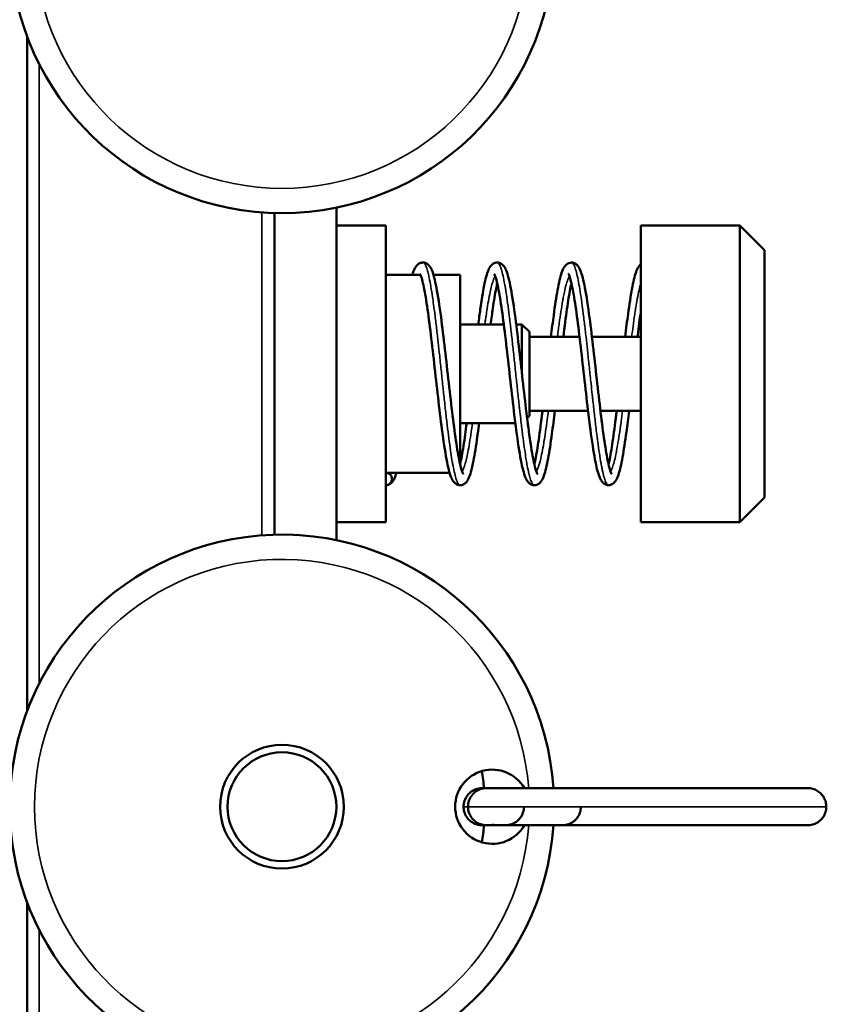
# Model space of a CAD drawing. Header units: millimetres. Extents: x 75 to 4764, y 75 to 3163.
# Tile 59 of 198: x 2380 to 2413, y 998 to 1037. Entities that reach past the tile are written whole.
import ezdxf

# ---------------------------------------------------------------- set-up
doc = ezdxf.new("R2010")
doc.units = ezdxf.units.MM
doc.header["$LTSCALE"] = 15
doc.layers.add('Visible (ISO)', color=7, linetype='Continuous', lineweight=50)
doc.layers.add('Visible Narrow (ISO)', color=7, linetype='Continuous', lineweight=35)

msp = doc.modelspace()

# ---------------------------------------------------------------- linework, layer by layer
at = {"layer": 'Visible (ISO)'}
for p, q in [((2380.775, 1009.495), (2380.775, 1036.772)), ((2390.775, 1029.638), (2390.775, 1016.629)), ((2393.275, 1016.411), (2393.275, 1029.856)), ((2395.275, 1029.133), (2393.275, 1029.133)), ((2395.275, 1029.133), (2395.275, 1017.133)), ((2405.575, 1029.133), (2405.575, 1017.133)), ((2409.575, 1029.133), (2405.575, 1029.133)), ((2409.575, 1029.133), (2409.575, 1017.133)), ((2410.575, 1028.133), (2409.575, 1029.133)), ((2410.575, 1028.133), (2410.575, 1018.133)), ((2396.675, 1027.133), (2395.275, 1027.133)), ((2398.275, 1027.133), (2397.2, 1027.133)), ((2398.275, 1027.133), (2398.275, 1019.474)), ((2400.041, 1025.133), (2398.275, 1025.133)), ((2400.775, 1025.133), (2400.542, 1025.133)), ((2400.775, 1025.133), (2400.775, 1023.134)), ((2401.075, 1024.833), (2400.775, 1025.133)), ((2401.075, 1024.833), (2401.075, 1021.433)), ((2403.103, 1024.633), (2401.075, 1024.633)), ((2405.575, 1024.633), (2403.603, 1024.633)), ((2403.447, 1021.633), (2401.075, 1021.633)), ((2405.575, 1021.633), (2403.948, 1021.633)), ((2400.509, 1021.133), (2398.275, 1021.133)), ((2401.075, 1021.433), (2400.983, 1021.342)), ((2397.85, 1019.133), (2395.275, 1019.133)), ((2410.575, 1018.133), (2409.575, 1017.133)), ((2395.275, 1017.133), (2393.275, 1017.133)), ((2409.575, 1017.133), (2405.575, 1017.133)), ((2399.823, 1006.383), (2399.845, 1006.383)), ((2399.823, 1006.383), (2399.841, 1006.383)), ((2399.845, 1004.883), (2399.823, 1004.883)), ((2380.775, 995.483), (2380.775, 1001.772))]:
    msp.add_line(p, q, dxfattribs=at)
for radius in [2.5, 2.2]:
    msp.add_circle((2391.075, 1005.633), radius, dxfattribs=at)
for centre, radius, start, end in [((2391.075, 1040.633), 11, 93.9096, 86.0904), ((2391.075, 1005.633), 11, 3.9096, 356.0904), ((2399.575, 1005.633), 1.5, 30.0007, 329.9993), ((2390.775, 1005.633), 8.5, 5.0623, 9.7482), ((2390.775, 1005.633), 8.5, 350.2518, 354.9377)]:
    msp.add_arc(centre, radius, start, end, dxfattribs=at)
msp.add_ellipse((2399.875, 1005.633), major_axis=(0, 0.75), ratio=0.962938, start_param=6.125238, end_param=6.292156, dxfattribs=at)
for points, knots in [([(2396.349, 1027.133), (2396.395, 1027.307), (2396.437, 1027.434), (2396.582, 1027.567), (2396.611, 1027.588), (2396.686, 1027.622), (2396.732, 1027.633), (2396.775, 1027.633)], [1.1718264, 1.1718264, 1.1718264, 1.1718264, 1.2986389, 1.2986389, 1.3231307, 1.3231307, 1.3484648, 1.3484648, 1.3484648, 1.3484648]), ([(2396.775, 1027.633), (2396.833, 1027.633), (2396.894, 1027.613), (2396.978, 1027.561), (2397.007, 1027.534), (2397.073, 1027.453), (2397.102, 1027.397), (2397.202, 1027.167), (2397.259, 1026.934), (2397.38, 1026.301), (2397.442, 1025.887), (2397.556, 1025.029), (2397.609, 1024.588), (2397.713, 1023.689), (2397.765, 1023.22), (2397.868, 1022.31), (2397.92, 1021.858), (2398.022, 1021.028), (2398.073, 1020.64), (2398.174, 1019.979), (2398.224, 1019.696), (2398.296, 1019.384), (2398.318, 1019.298), (2398.359, 1019.17), (2398.378, 1019.124), (2398.396, 1019.089), (2398.401, 1019.083), (2398.401, 1019.083)], [0, 0, 0, 0, 0.033556, 0.033556, 0.064402, 0.064402, 0.121222, 0.121222, 0.277536, 0.277536, 0.442323, 0.442323, 0.582898, 0.582898, 0.721141, 0.721141, 0.858754, 0.858754, 0.995319, 0.995319, 1.130018, 1.130018, 1.194254, 1.194254, 1.253703, 1.253703, 1.282333, 1.282333, 1.282333, 1.282333]), ([(2399.009, 1025.133), (2399.036, 1025.348), (2399.063, 1025.553), (2399.142, 1026.111), (2399.194, 1026.436), (2399.301, 1026.97), (2399.354, 1027.177), (2399.448, 1027.397), (2399.477, 1027.455), (2399.549, 1027.539), (2399.578, 1027.567), (2399.663, 1027.615), (2399.72, 1027.633), (2399.775, 1027.633)], [0.8718654, 0.8718654, 0.8718654, 0.8718654, 0.944288, 0.944288, 1.083252, 1.083252, 1.2258639, 1.2258639, 1.2854366, 1.2854366, 1.3160984, 1.3160984, 1.3480648, 1.3480648, 1.3480648, 1.3480648]), ([(2399.775, 1027.633), (2399.834, 1027.633), (2399.895, 1027.613), (2399.98, 1027.56), (2400.009, 1027.531), (2400.077, 1027.447), (2400.107, 1027.389), (2400.207, 1027.149), (2400.265, 1026.908), (2400.386, 1026.262), (2400.448, 1025.846), (2400.562, 1024.985), (2400.615, 1024.542), (2400.719, 1023.641), (2400.771, 1023.172), (2400.873, 1022.265), (2400.925, 1021.816), (2401.026, 1020.993), (2401.078, 1020.608), (2401.178, 1019.953), (2401.229, 1019.673), (2401.3, 1019.366), (2401.323, 1019.283), (2401.363, 1019.161), (2401.381, 1019.118), (2401.397, 1019.088), (2401.401, 1019.083), (2401.401, 1019.083)], [0, 0, 0, 0, 0.034281, 0.034281, 0.06615, 0.06615, 0.125516, 0.125516, 0.28371, 0.28371, 0.447553, 0.447553, 0.588095, 0.588095, 0.726269, 0.726269, 0.863265, 0.863265, 0.999481, 0.999481, 1.134583, 1.134583, 1.198887, 1.198887, 1.256945, 1.256945, 1.28319, 1.28319, 1.28319, 1.28319]), ([(2401.947, 1024.633), (2401.984, 1024.941), (2402.021, 1025.236), (2402.109, 1025.891), (2402.161, 1026.237), (2402.267, 1026.815), (2402.32, 1027.049), (2402.411, 1027.317), (2402.443, 1027.395), (2402.516, 1027.503), (2402.545, 1027.538), (2402.636, 1027.604), (2402.706, 1027.633), (2402.775, 1027.633)], [0.8171939, 0.8171939, 0.8171939, 0.8171939, 0.9155138, 0.9155138, 1.0537761, 1.0537761, 1.1949899, 1.1949899, 1.2699518, 1.2699518, 1.3083606, 1.3083606, 1.3485725, 1.3485725, 1.3485725, 1.3485725]), ([(2402.775, 1027.633), (2402.834, 1027.633), (2402.895, 1027.613), (2402.981, 1027.56), (2403.009, 1027.531), (2403.078, 1027.447), (2403.106, 1027.389), (2403.205, 1027.153), (2403.262, 1026.917), (2403.383, 1026.279), (2403.445, 1025.867), (2403.559, 1025.01), (2403.612, 1024.568), (2403.716, 1023.666), (2403.768, 1023.196), (2403.871, 1022.285), (2403.923, 1021.834), (2404.024, 1021.008), (2404.076, 1020.622), (2404.176, 1019.966), (2404.226, 1019.684), (2404.298, 1019.376), (2404.32, 1019.291), (2404.361, 1019.166), (2404.38, 1019.121), (2404.397, 1019.088), (2404.401, 1019.083), (2404.401, 1019.083)], [0, 0, 0, 0, 0.034177, 0.034177, 0.065873, 0.065873, 0.124395, 0.124395, 0.280862, 0.280862, 0.44441, 0.44441, 0.585017, 0.585017, 0.723682, 0.723682, 0.861141, 0.861141, 0.997296, 0.997296, 1.13187, 1.13187, 1.196114, 1.196114, 1.255266, 1.255266, 1.281956, 1.281956, 1.281956, 1.281956]), ([(2404.947, 1024.633), (2404.986, 1024.959), (2405.025, 1025.272), (2405.116, 1025.938), (2405.168, 1026.281), (2405.274, 1026.849), (2405.327, 1027.077), (2405.418, 1027.333), (2405.449, 1027.406), (2405.518, 1027.504), (2405.541, 1027.533), (2405.575, 1027.56)], [0.8172804, 0.8172804, 0.8172804, 0.8172804, 0.921573, 0.921573, 1.0601888, 1.0601888, 1.2011868, 1.2011868, 1.2729871, 1.2729871, 1.3043905, 1.3043905, 1.3043905, 1.3043905]), ([(2398.275, 1018.634), (2398.216, 1018.634), (2398.155, 1018.655), (2398.07, 1018.707), (2398.041, 1018.736), (2397.972, 1018.821), (2397.943, 1018.879), (2397.843, 1019.121), (2397.785, 1019.363), (2397.663, 1020.012), (2397.601, 1020.428), (2397.488, 1021.289), (2397.435, 1021.733), (2397.331, 1022.635), (2397.279, 1023.105), (2397.176, 1024.011), (2397.124, 1024.46), (2397.023, 1025.282), (2396.972, 1025.667), (2396.871, 1026.32), (2396.821, 1026.599), (2396.749, 1026.904), (2396.727, 1026.987), (2396.687, 1027.108), (2396.669, 1027.15), (2396.653, 1027.179), (2396.649, 1027.184), (2396.649, 1027.184)], [0, 0, 0, 0, 0.034359, 0.034359, 0.066287, 0.066287, 0.12581, 0.12581, 0.284718, 0.284718, 0.448287, 0.448287, 0.588883, 0.588883, 0.727178, 0.727178, 0.864186, 0.864186, 1.000296, 1.000296, 1.135188, 1.135188, 1.199534, 1.199534, 1.257573, 1.257573, 1.283097, 1.283097, 1.283097, 1.283097]), ([(2401.275, 1018.633), (2401.217, 1018.633), (2401.157, 1018.654), (2401.072, 1018.705), (2401.044, 1018.734), (2400.976, 1018.815), (2400.947, 1018.871), (2400.848, 1019.103), (2400.79, 1019.339), (2400.669, 1019.975), (2400.606, 1020.389), (2400.493, 1021.247), (2400.44, 1021.689), (2400.336, 1022.588), (2400.284, 1023.056), (2400.181, 1023.965), (2400.13, 1024.416), (2400.028, 1025.246), (2399.976, 1025.634), (2399.876, 1026.294), (2399.825, 1026.576), (2399.754, 1026.887), (2399.731, 1026.972), (2399.69, 1027.099), (2399.671, 1027.144), (2399.654, 1027.178), (2399.65, 1027.184), (2399.65, 1027.184)], [0, 0, 0, 0, 0.033507, 0.033507, 0.064696, 0.064696, 0.121981, 0.121981, 0.278966, 0.278966, 0.443522, 0.443522, 0.584051, 0.584051, 0.722188, 0.722188, 0.859597, 0.859597, 0.996326, 0.996326, 1.131124, 1.131124, 1.195333, 1.195333, 1.254542, 1.254542, 1.282617, 1.282617, 1.282617, 1.282617]), ([(2404.275, 1018.634), (2404.216, 1018.634), (2404.155, 1018.655), (2404.069, 1018.707), (2404.041, 1018.736), (2403.972, 1018.821), (2403.943, 1018.879), (2403.843, 1019.119), (2403.785, 1019.36), (2403.664, 1020.005), (2403.602, 1020.418), (2403.489, 1021.277), (2403.436, 1021.72), (2403.332, 1022.623), (2403.28, 1023.094), (2403.177, 1024.003), (2403.125, 1024.453), (2403.024, 1025.277), (2402.972, 1025.661), (2402.872, 1026.314), (2402.822, 1026.594), (2402.75, 1026.899), (2402.728, 1026.983), (2402.687, 1027.106), (2402.669, 1027.149), (2402.653, 1027.179), (2402.649, 1027.184), (2402.649, 1027.184)], [0, 0, 0, 0, 0.034295, 0.034295, 0.066118, 0.066118, 0.125189, 0.125189, 0.283596, 0.283596, 0.446667, 0.446667, 0.587254, 0.587254, 0.725959, 0.725959, 0.863256, 0.863256, 0.999341, 0.999341, 1.133914, 1.133914, 1.198134, 1.198134, 1.256915, 1.256915, 1.282328, 1.282328, 1.282328, 1.282328]), ([(2399.775, 1026.793), (2399.761, 1026.731), (2399.746, 1026.663), (2399.687, 1026.365), (2399.641, 1026.087), (2399.568, 1025.576), (2399.539, 1025.36), (2399.51, 1025.133)], [0.2150287, 0.2150287, 0.2150287, 0.2150287, 0.255078, 0.255078, 0.3767957, 0.3767957, 0.4543631, 0.4543631, 0.4543631, 0.4543631]), ([(2402.775, 1026.793), (2402.76, 1026.729), (2402.745, 1026.658), (2402.685, 1026.354), (2402.639, 1026.07), (2402.545, 1025.418), (2402.496, 1025.035), (2402.448, 1024.633)], [0.2153418, 0.2153418, 0.2153418, 0.2153418, 0.2568218, 0.2568218, 0.3799671, 0.3799671, 0.5100178, 0.5100178, 0.5100178, 0.5100178]), ([(2405.575, 1025.626), (2405.535, 1025.34), (2405.495, 1025.024), (2405.453, 1024.675), (2405.45, 1024.654), (2405.448, 1024.633)], [0.3958882, 0.3958882, 0.3958882, 0.3958882, 0.503135, 0.503135, 0.5097884, 0.5097884, 0.5097884, 0.5097884]), ([(2402.103, 1021.633), (2402.064, 1021.309), (2402.025, 1020.997), (2401.935, 1020.331), (2401.882, 1019.989), (2401.777, 1019.421), (2401.724, 1019.192), (2401.633, 1018.935), (2401.602, 1018.861), (2401.529, 1018.758), (2401.501, 1018.724), (2401.411, 1018.661), (2401.342, 1018.633), (2401.275, 1018.633)], [0.8173447, 0.8173447, 0.8173447, 0.8173447, 0.9213932, 0.9213932, 1.0598518, 1.0598518, 1.2008134, 1.2008134, 1.2729037, 1.2729037, 1.3098422, 1.3098422, 1.3485336, 1.3485336, 1.3485336, 1.3485336]), ([(2401.275, 1019.474), (2401.289, 1019.533), (2401.303, 1019.597), (2401.361, 1019.887), (2401.406, 1020.162), (2401.5, 1020.808), (2401.549, 1021.193), (2401.6, 1021.61), (2401.601, 1021.622), (2401.603, 1021.633)], [0.2152162, 0.2152162, 0.2152162, 0.2152162, 0.2530128, 0.2530128, 0.374305, 0.374305, 0.5061497, 0.5061497, 0.509906, 0.509906, 0.509906, 0.509906]), ([(2405.103, 1021.633), (2405.067, 1021.336), (2405.032, 1021.05), (2404.945, 1020.401), (2404.892, 1020.052), (2404.787, 1019.468), (2404.734, 1019.231), (2404.643, 1018.958), (2404.611, 1018.878), (2404.537, 1018.768), (2404.508, 1018.732), (2404.441, 1018.681), (2404.413, 1018.665), (2404.348, 1018.641), (2404.311, 1018.634), (2404.275, 1018.634)], [0.817065, 0.817065, 0.817065, 0.817065, 0.9121865, 0.9121865, 1.0505291, 1.0505291, 1.191894, 1.191894, 1.2682704, 1.2682704, 1.3073989, 1.3073989, 1.3276949, 1.3276949, 1.3485118, 1.3485118, 1.3485118, 1.3485118]), ([(2404.275, 1019.474), (2404.29, 1019.539), (2404.305, 1019.61), (2404.366, 1019.915), (2404.412, 1020.198), (2404.506, 1020.851), (2404.554, 1021.232), (2404.603, 1021.633)], [0.215283, 0.215283, 0.215283, 0.215283, 0.2570146, 0.2570146, 0.3801809, 0.3801809, 0.5099497, 0.5099497, 0.5099497, 0.5099497]), ([(2399.042, 1021.133), (2399.024, 1020.996), (2399.007, 1020.863), (2398.938, 1020.352), (2398.885, 1020.007), (2398.78, 1019.433), (2398.726, 1019.202), (2398.636, 1018.941), (2398.604, 1018.866), (2398.531, 1018.76), (2398.502, 1018.726), (2398.412, 1018.661), (2398.342, 1018.634), (2398.275, 1018.634)], [0.871721, 0.871721, 0.871721, 0.871721, 0.9181209, 0.9181209, 1.056961, 1.056961, 1.1983838, 1.1983838, 1.2714093, 1.2714093, 1.3088355, 1.3088355, 1.3480185, 1.3480185, 1.3480185, 1.3480185]), ([(2398.275, 1019.474), (2398.297, 1019.57), (2398.32, 1019.68), (2398.388, 1020.05), (2398.435, 1020.352), (2398.501, 1020.828), (2398.521, 1020.978), (2398.541, 1021.133)], [0.2151382, 0.2151382, 0.2151382, 0.2151382, 0.2768531, 0.2768531, 0.4013832, 0.4013832, 0.4545101, 0.4545101, 0.4545101, 0.4545101]), ([(2395.284, 1019.133), (2395.299, 1019.133), (2395.314, 1019.131), (2395.346, 1019.124), (2395.363, 1019.118), (2395.405, 1019.099), (2395.431, 1019.082), (2395.478, 1019.034), (2395.496, 1019.005), (2395.519, 1018.945), (2395.525, 1018.914), (2395.525, 1018.853), (2395.519, 1018.822), (2395.496, 1018.762), (2395.478, 1018.733), (2395.431, 1018.685), (2395.404, 1018.668), (2395.363, 1018.649), (2395.346, 1018.643), (2395.311, 1018.636), (2395.293, 1018.634), (2395.275, 1018.634)], [-0.0694405, -0.0694405, -0.0694405, -0.0694405, -0.06489028, -0.06489028, -0.05945894, -0.05945894, -0.05102428, -0.05102428, -0.04271692, -0.04271692, -0.03506317, -0.03506317, -0.02741083, -0.02741083, -0.01910624, -0.01910624, -0.01071904, -0.01071904, -0.0053554, -0.0053554, -0.000001, -0.000001, -0.000001, -0.000001]), ([(2395.7, 1019.133), (2395.69, 1019.099), (2395.679, 1019.066), (2395.637, 1018.945), (2395.606, 1018.869), (2395.533, 1018.762), (2395.504, 1018.728), (2395.414, 1018.663), (2395.345, 1018.634), (2395.276, 1018.634)], [1.1719408, 1.1719408, 1.1719408, 1.1719408, 1.1970121, 1.1970121, 1.2709368, 1.2709368, 1.3088068, 1.3088068, 1.3484376, 1.3484376, 1.3484376, 1.3484376]), ([(2398.414, 1005.633), (2398.414, 1005.714), (2398.428, 1005.796), (2398.479, 1005.95), (2398.519, 1006.023), (2398.617, 1006.153), (2398.678, 1006.21), (2398.813, 1006.301), (2398.888, 1006.336), (2399.006, 1006.368), (2399.045, 1006.375), (2399.096, 1006.38), (2399.106, 1006.381), (2399.123, 1006.382), (2399.131, 1006.383), (2399.141, 1006.383), (2399.144, 1006.383), (2399.148, 1006.383), (2399.15, 1006.383), (2399.152, 1006.383), (2399.153, 1006.383), (2399.154, 1006.383), (2399.155, 1006.383), (2399.157, 1006.383), (2399.158, 1006.383), (2399.16, 1006.383), (2399.161, 1006.383), (2399.162, 1006.383), (2399.162, 1006.383), (2399.164, 1006.383), (2399.164, 1006.383), (2399.168, 1006.383), (2399.172, 1006.383), (2399.188, 1006.383), (2399.203, 1006.383), (2399.249, 1006.383), (2399.281, 1006.383), (2399.351, 1006.383), (2399.383, 1006.383), (2399.478, 1006.383), (2399.549, 1006.383), (2399.676, 1006.383), (2399.73, 1006.383), (2399.786, 1006.383)], [0, 0, 0, 0, 0.0242438, 0.0242438, 0.0486227, 0.0486227, 0.0729998, 0.0729998, 0.0973819, 0.0973819, 0.1094568, 0.1094568, 0.1124872, 0.1124872, 0.1147608, 0.1147608, 0.1156145, 0.1156145, 0.1160783, 0.1160783, 0.1163788, 0.1163788, 0.1166798, 0.1166798, 0.1172885, 0.1172885, 0.1184959, 0.1184959, 0.1203005, 0.1203005, 0.1257104, 0.1257104, 0.141947, 0.141947, 0.166353, 0.166353, 0.1916427, 0.1916427, 0.2078135, 0.2078135, 0.2338711, 0.2338711, 0.2511812, 0.2511812, 0.2511812, 0.2511812]), ([(2398.592, 1005.633), (2398.592, 1005.714), (2398.606, 1005.796), (2398.657, 1005.95), (2398.697, 1006.024), (2398.795, 1006.153), (2398.856, 1006.21), (2398.991, 1006.301), (2399.066, 1006.336), (2399.184, 1006.368), (2399.223, 1006.375), (2399.284, 1006.381), (2399.304, 1006.383), (2399.327, 1006.383), (2399.331, 1006.383), (2399.335, 1006.383), (2399.336, 1006.383), (2399.338, 1006.383), (2399.338, 1006.383), (2399.339, 1006.383), (2399.339, 1006.383), (2399.341, 1006.383), (2399.341, 1006.383), (2399.342, 1006.383), (2399.342, 1006.383), (2399.342, 1006.383), (2399.342, 1006.383), (2399.342, 1006.383), (2399.342, 1006.383), (2399.343, 1006.383), (2399.344, 1006.383), (2399.348, 1006.383), (2399.353, 1006.383), (2399.388, 1006.383), (2399.441, 1006.383), (2399.77, 1006.383), (2400.258, 1006.383), (2401.78, 1006.383), (2402.376, 1006.383), (2403.636, 1006.383), (2404.184, 1006.383), (2405.037, 1006.383), (2405.279, 1006.383), (2405.531, 1006.383)], [0, 0, 0, 0, 0.024248, 0.024248, 0.048631, 0.048631, 0.073009, 0.073009, 0.097389, 0.097389, 0.109461, 0.109461, 0.115561, 0.115561, 0.116508, 0.116508, 0.116906, 0.116906, 0.117057, 0.117057, 0.117362, 0.117362, 0.11858, 0.11858, 0.119799, 0.119799, 0.123454, 0.123454, 0.13442, 0.13442, 0.167318, 0.167318, 0.266015, 0.266015, 0.562205, 0.562205, 1.456493, 1.456493, 1.855942, 1.855942, 2.093291, 2.093291, 2.181126, 2.181126, 2.181126, 2.181126]), ([(2399.166, 1006.383), (2399.166, 1006.383), (2399.166, 1006.383), (2399.167, 1006.383), (2399.17, 1006.383), (2399.187, 1006.383), (2399.209, 1006.383), (2399.316, 1006.383), (2399.435, 1006.383), (2399.628, 1006.383), (2399.705, 1006.383), (2399.777, 1006.383), (2399.781, 1006.383), (2399.785, 1006.383)], [0.1224896, 0.1224896, 0.1224896, 0.1224896, 0.1257496, 0.1257496, 0.1418181, 0.1418181, 0.1900611, 0.1900611, 0.3347686, 0.3347686, 0.4467844, 0.4467844, 0.4537315, 0.4537315, 0.4537315, 0.4537315]), ([(2399.343, 1006.383), (2399.343, 1006.383), (2399.343, 1006.383), (2399.343, 1006.383), (2399.344, 1006.383), (2399.348, 1006.383), (2399.353, 1006.383), (2399.387, 1006.383), (2399.438, 1006.383), (2399.636, 1006.383), (2399.847, 1006.383), (2400.021, 1006.383), (2400.051, 1006.383), (2400.082, 1006.383), (2400.091, 1006.383), (2400.101, 1006.383), (2400.104, 1006.383), (2400.105, 1006.383), (2400.106, 1006.383), (2400.106, 1006.383)], [0.127005, 0.127005, 0.127005, 0.127005, 0.134365, 0.134365, 0.167164, 0.167164, 0.265564, 0.265564, 0.560854, 0.560854, 1.003775, 1.003775, 1.115823, 1.115823, 1.173385, 1.173385, 1.216556, 1.216556, 1.226749, 1.226749, 1.226749, 1.226749]), ([(2399.785, 1006.383), (2399.787, 1006.383), (2399.789, 1006.383), (2399.798, 1006.384), (2399.804, 1006.383), (2399.816, 1006.383), (2399.82, 1006.383), (2399.824, 1006.383)], [0.12092778, 0.12092778, 0.12092778, 0.12092778, 0.12386086, 0.12386086, 0.13633384, 0.13633384, 0.14125772, 0.14125772, 0.14125772, 0.14125772]), ([(2402.05, 1006.383), (2402.196, 1006.383), (2402.297, 1006.383), (2402.375, 1006.383), (2402.39, 1006.383), (2402.402, 1006.383), (2402.404, 1006.383), (2402.406, 1006.383), (2402.406, 1006.383), (2402.406, 1006.383), (2402.406, 1006.383), (2402.406, 1006.383)], [0, 0, 0, 0, 0.1040816, 0.1040816, 0.1396176, 0.1396176, 0.1529319, 0.1529319, 0.1579241, 0.1579241, 0.1579288, 0.1579288, 0.1579288, 0.1579288]), ([(2405.531, 1006.383), (2406.15, 1006.383), (2406.804, 1006.383), (2407.893, 1006.383), (2408.292, 1006.383), (2409.172, 1006.383), (2409.669, 1006.383), (2410.445, 1006.383), (2410.713, 1006.383), (2411.104, 1006.383), (2411.236, 1006.383), (2411.541, 1006.383), (2411.712, 1006.383), (2411.967, 1006.383), (2412.065, 1006.383), (2412.213, 1006.383), (2412.265, 1006.383), (2412.311, 1006.383), (2412.321, 1006.383), (2412.325, 1006.383), (2412.325, 1006.383), (2412.326, 1006.383), (2412.325, 1006.383), (2412.327, 1006.383), (2412.327, 1006.383), (2412.327, 1006.383), (2412.328, 1006.383), (2412.329, 1006.383), (2412.329, 1006.383), (2412.331, 1006.383), (2412.334, 1006.383), (2412.401, 1006.383), (2412.467, 1006.373), (2412.593, 1006.337), (2412.655, 1006.311), (2412.767, 1006.243), (2412.819, 1006.202), (2412.911, 1006.107), (2412.95, 1006.054), (2413.011, 1005.943), (2413.035, 1005.886), (2413.067, 1005.764), (2413.076, 1005.699), (2413.076, 1005.633)], [0, 0, 0, 0, 0.2661859, 0.2661859, 0.4093313, 0.4093313, 0.5667603, 0.5667603, 0.6453127, 0.6453127, 0.6854469, 0.6854469, 0.7438145, 0.7438145, 0.7921255, 0.7921255, 0.8405093, 0.8405093, 0.867293, 0.867293, 0.8710143, 0.8710143, 0.8734526, 0.8734526, 0.8737595, 0.8737595, 0.8739145, 0.8739145, 0.8740693, 0.8740693, 0.8746918, 0.8746918, 0.8943733, 0.8943733, 0.9140389, 0.9140389, 0.9337045, 0.9337045, 0.9533703, 0.9533703, 0.9716535, 0.9716535, 0.9911665, 0.9911665, 0.9911665, 0.9911665]), ([(2399.786, 1004.883), (2399.71, 1004.883), (2399.637, 1004.883), (2399.518, 1004.883), (2399.47, 1004.883), (2399.371, 1004.883), (2399.325, 1004.883), (2399.251, 1004.884), (2399.224, 1004.883), (2399.179, 1004.883), (2399.17, 1004.883), (2399.163, 1004.883), (2399.162, 1004.883), (2399.161, 1004.883), (2399.161, 1004.883), (2399.158, 1004.884), (2399.157, 1004.884), (2399.155, 1004.884), (2399.154, 1004.884), (2399.152, 1004.884), (2399.15, 1004.884), (2399.14, 1004.884), (2399.131, 1004.884), (2399.107, 1004.886), (2399.09, 1004.887), (2399.025, 1004.895), (2398.976, 1004.906), (2398.851, 1004.947), (2398.776, 1004.987), (2398.646, 1005.085), (2398.589, 1005.146), (2398.498, 1005.28), (2398.463, 1005.356), (2398.423, 1005.499), (2398.414, 1005.567), (2398.414, 1005.633)], [0.2629778, 0.2629778, 0.2629778, 0.2629778, 0.2865654, 0.2865654, 0.3052171, 0.3052171, 0.3298194, 0.3298194, 0.3560917, 0.3560917, 0.3928776, 0.3928776, 0.3951161, 0.3951161, 0.3968003, 0.3968003, 0.3974243, 0.3974243, 0.3977348, 0.3977348, 0.3983625, 0.3983625, 0.4008723, 0.4008723, 0.4058128, 0.4058128, 0.420692, 0.420692, 0.4452892, 0.4452892, 0.4696673, 0.4696673, 0.4940487, 0.4940487, 0.5141266, 0.5141266, 0.5141266, 0.5141266]), ([(2412.325, 1004.883), (2412.325, 1004.883), (2412.325, 1004.883), (2412.324, 1004.883), (2412.323, 1004.883), (2412.318, 1004.883), (2412.31, 1004.883), (2412.264, 1004.883), (2412.194, 1004.883), (2411.994, 1004.883), (2411.862, 1004.883), (2411.559, 1004.883), (2411.386, 1004.883), (2411.006, 1004.883), (2410.795, 1004.883), (2410.231, 1004.883), (2409.871, 1004.883), (2408.883, 1004.883), (2408.244, 1004.883), (2407.276, 1004.883), (2406.93, 1004.883), (2406.433, 1004.883), (2406.272, 1004.883), (2406.04, 1004.883), (2405.965, 1004.883), (2405.857, 1004.883), (2405.822, 1004.883), (2405.77, 1004.883), (2405.754, 1004.883), (2405.688, 1004.883), (2405.639, 1004.883), (2405.445, 1004.883), (2405.302, 1004.883), (2404.742, 1004.883), (2404.352, 1004.883), (2403.405, 1004.883), (2402.901, 1004.883), (2401.894, 1004.883), (2401.44, 1004.883), (2400.474, 1004.883), (2400.087, 1004.883), (2399.656, 1004.883), (2399.539, 1004.883), (2399.403, 1004.883), (2399.367, 1004.883), (2399.345, 1004.883), (2399.358, 1004.883), (2399.341, 1004.883), (2399.341, 1004.883), (2399.341, 1004.883), (2399.34, 1004.883), (2399.339, 1004.883), (2399.339, 1004.883), (2399.339, 1004.883), (2399.338, 1004.883), (2399.337, 1004.884), (2399.336, 1004.884), (2399.331, 1004.884), (2399.327, 1004.884), (2399.319, 1004.884), (2399.315, 1004.884), (2399.299, 1004.885), (2399.287, 1004.885), (2399.239, 1004.89), (2399.204, 1004.896), (2399.089, 1004.923), (2399.011, 1004.956), (2398.872, 1005.043), (2398.81, 1005.099), (2398.708, 1005.225), (2398.667, 1005.298), (2398.608, 1005.456), (2398.592, 1005.546), (2398.592, 1005.633)], [0.119266, 0.119266, 0.119266, 0.119266, 0.121123, 0.121123, 0.128051, 0.128051, 0.148862, 0.148862, 0.211907, 0.211907, 0.27437, 0.27437, 0.334288, 0.334288, 0.400396, 0.400396, 0.508305, 0.508305, 0.697245, 0.697245, 0.804611, 0.804611, 0.856836, 0.856836, 0.881774, 0.881774, 0.893639, 0.893639, 0.899281, 0.899281, 0.916208, 0.916208, 0.967018, 0.967018, 1.120106, 1.120106, 1.375009, 1.375009, 1.719401, 1.719401, 2.276804, 2.276804, 2.627201, 2.627201, 2.889878, 2.889878, 2.988355, 2.988355, 2.989086, 2.989086, 2.989636, 2.989636, 2.989786, 2.989786, 2.989937, 2.989937, 2.990243, 2.990243, 2.991468, 2.991468, 2.992665, 2.992665, 2.996256, 2.996256, 3.007053, 3.007053, 3.031767, 3.031767, 3.056135, 3.056135, 3.080516, 3.080516, 3.10688, 3.10688, 3.10688, 3.10688]), ([(2400.856, 1005.633), (2400.856, 1005.553), (2400.843, 1005.471), (2400.791, 1005.317), (2400.752, 1005.243), (2400.653, 1005.114), (2400.593, 1005.057), (2400.458, 1004.966), (2400.382, 1004.931), (2400.265, 1004.899), (2400.225, 1004.892), (2400.165, 1004.886), (2400.144, 1004.884), (2400.122, 1004.884), (2400.12, 1004.884), (2400.116, 1004.884), (2400.115, 1004.884), (2400.113, 1004.884), (2400.112, 1004.884), (2400.111, 1004.883), (2400.11, 1004.883), (2400.108, 1004.883), (2400.108, 1004.883), (2400.107, 1004.883), (2400.107, 1004.883), (2400.107, 1004.883), (2400.107, 1004.883), (2400.106, 1004.883), (2400.106, 1004.883), (2400.104, 1004.883), (2400.103, 1004.883), (2400.091, 1004.883), (2400.075, 1004.883), (2400.03, 1004.883), (2400.006, 1004.883), (2399.892, 1004.883), (2399.764, 1004.883), (2399.522, 1004.883), (2399.431, 1004.883), (2399.311, 1004.883), (2399.273, 1004.883), (2399.217, 1004.883), (2399.197, 1004.883), (2399.178, 1004.883), (2399.174, 1004.883), (2399.169, 1004.883), (2399.167, 1004.883), (2399.166, 1004.883), (2399.166, 1004.883), (2399.166, 1004.883)], [0, 0, 0, 0, 0.0242494, 0.0242494, 0.0486335, 0.0486335, 0.0730125, 0.0730125, 0.0973913, 0.0973913, 0.1094623, 0.1094623, 0.1155595, 0.1155595, 0.1162613, 0.1162613, 0.1166471, 0.1166471, 0.1169508, 0.1169508, 0.1172543, 0.1172543, 0.1184792, 0.1184792, 0.1196767, 0.1196767, 0.1232684, 0.1232684, 0.1340427, 0.1340427, 0.1663665, 0.1663665, 0.263366, 0.263366, 0.3373286, 0.3373286, 0.5594761, 0.5594761, 0.6716242, 0.6716242, 0.7279732, 0.7279732, 0.7702459, 0.7702459, 0.7838827, 0.7838827, 0.7941105, 0.7941105, 0.7986251, 0.7986251, 0.7986251, 0.7986251]), ([(2403.157, 1005.633), (2403.157, 1005.553), (2403.144, 1005.471), (2403.092, 1005.317), (2403.053, 1005.243), (2402.954, 1005.114), (2402.894, 1005.057), (2402.759, 1004.966), (2402.683, 1004.931), (2402.566, 1004.899), (2402.526, 1004.892), (2402.466, 1004.886), (2402.445, 1004.884), (2402.423, 1004.884), (2402.421, 1004.884), (2402.418, 1004.884), (2402.417, 1004.884), (2402.415, 1004.884), (2402.414, 1004.884), (2402.413, 1004.884), (2402.412, 1004.883), (2402.41, 1004.883), (2402.409, 1004.883), (2402.409, 1004.883), (2402.408, 1004.883), (2402.408, 1004.883), (2402.407, 1004.883), (2402.406, 1004.883), (2402.404, 1004.883), (2402.395, 1004.883), (2402.381, 1004.883), (2402.334, 1004.883), (2402.296, 1004.883), (2402.206, 1004.883), (2402.161, 1004.883), (2402.029, 1004.883), (2401.928, 1004.883), (2401.723, 1004.883), (2401.62, 1004.883), (2401.335, 1004.883), (2401.146, 1004.883), (2400.851, 1004.883), (2400.743, 1004.883), (2400.475, 1004.883), (2400.313, 1004.883), (2400.089, 1004.883), (2400.012, 1004.883), (2399.924, 1004.883), (2399.9, 1004.883), (2399.879, 1004.884)], [0, 0, 0, 0, 0.0242487, 0.0242487, 0.0486321, 0.0486321, 0.0730109, 0.0730109, 0.0973901, 0.0973901, 0.1094617, 0.1094617, 0.1155573, 0.1155573, 0.1161594, 0.1161594, 0.116525, 0.116525, 0.1168274, 0.1168274, 0.1171307, 0.1171307, 0.118368, 0.118368, 0.1195657, 0.1195657, 0.1231572, 0.1231572, 0.1339323, 0.1339323, 0.1663255, 0.1663255, 0.2035062, 0.2035062, 0.229461, 0.229461, 0.2677694, 0.2677694, 0.3009959, 0.3009959, 0.3590198, 0.3590198, 0.3926195, 0.3926195, 0.4433216, 0.4433216, 0.4733147, 0.4733147, 0.4868986, 0.4868986, 0.4868986, 0.4868986]), ([(2413.076, 1005.633), (2413.076, 1005.553), (2413.062, 1005.471), (2413.011, 1005.317), (2412.971, 1005.244), (2412.873, 1005.114), (2412.812, 1005.057), (2412.678, 1004.966), (2412.602, 1004.931), (2412.484, 1004.899), (2412.445, 1004.892), (2412.384, 1004.886), (2412.364, 1004.884), (2412.34, 1004.884), (2412.336, 1004.884), (2412.331, 1004.883), (2412.33, 1004.883), (2412.329, 1004.883), (2412.328, 1004.883), (2412.328, 1004.883), (2412.327, 1004.883), (2412.327, 1004.883), (2412.327, 1004.883), (2412.326, 1004.883), (2412.326, 1004.883), (2412.325, 1004.883), (2412.325, 1004.883), (2412.324, 1004.883), (2412.324, 1004.883), (2412.318, 1004.883), (2412.31, 1004.883), (2412.263, 1004.883), (2412.193, 1004.883), (2411.998, 1004.883), (2411.877, 1004.884), (2411.612, 1004.884), (2411.469, 1004.884), (2411.165, 1004.884), (2411.001, 1004.884), (2410.637, 1004.883), (2410.434, 1004.883), (2409.961, 1004.883), (2409.692, 1004.883), (2409.035, 1004.883), (2408.654, 1004.883), (2407.674, 1004.883), (2407.1, 1004.883), (2406.204, 1004.883), (2405.862, 1004.883), (2405.531, 1004.883)], [0, 0, 0, 0, 0.02424, 0.02424, 0.0486156, 0.0486156, 0.0729917, 0.0729917, 0.0973765, 0.0973765, 0.1094548, 0.1094548, 0.1155606, 0.1155606, 0.1167052, 0.1167052, 0.1170029, 0.1170029, 0.1171544, 0.1171544, 0.1173068, 0.1173068, 0.1176106, 0.1176106, 0.1188118, 0.1188118, 0.121115, 0.121115, 0.1280254, 0.1280254, 0.148786, 0.148786, 0.2089381, 0.2089381, 0.2622546, 0.2622546, 0.3098317, 0.3098317, 0.3592266, 0.3592266, 0.4194397, 0.4194397, 0.5026123, 0.5026123, 0.6306548, 0.6306548, 0.8489835, 0.8489835, 0.9915552, 0.9915552, 0.9915552, 0.9915552]), ([(2399.859, 1004.883), (2399.826, 1004.883), (2399.792, 1004.883), (2399.628, 1004.883), (2399.516, 1004.883), (2399.412, 1004.883), (2399.387, 1004.883), (2399.356, 1004.883), (2399.348, 1004.883), (2399.344, 1004.883), (2399.343, 1004.883), (2399.343, 1004.883), (2399.343, 1004.883), (2399.343, 1004.883)], [0.4673436, 0.4673436, 0.4673436, 0.4673436, 0.5544315, 0.5544315, 0.8897306, 0.8897306, 1.0599854, 1.0599854, 1.1876695, 1.1876695, 1.2116089, 1.2116089, 1.2246029, 1.2246029, 1.2246029, 1.2246029]), ([(2399.87, 1004.884), (2399.851, 1004.884), (2399.836, 1004.883), (2399.814, 1004.883), (2399.807, 1004.883), (2399.795, 1004.883), (2399.791, 1004.883), (2399.782, 1004.884), (2399.78, 1004.884), (2399.774, 1004.884), (2399.769, 1004.884), (2399.761, 1004.884), (2399.758, 1004.884), (2399.75, 1004.884), (2399.745, 1004.885), (2399.732, 1004.886), (2399.725, 1004.886), (2399.703, 1004.888), (2399.688, 1004.89), (2399.637, 1004.898), (2399.6, 1004.906), (2399.565, 1004.917)], [0.48907511, 0.48907511, 0.48907511, 0.48907511, 0.50222916, 0.50222916, 0.51430021, 0.51430021, 0.52334139, 0.52334139, 0.52565886, 0.52565886, 0.52827512, 0.52827512, 0.52944117, 0.52944117, 0.53117465, 0.53117465, 0.53344341, 0.53344341, 0.53795091, 0.53795091, 0.54903068, 0.54903068, 0.54903068, 0.54903068]), ([(2402.406, 1004.883), (2402.406, 1004.883), (2402.406, 1004.883), (2402.406, 1004.883), (2402.405, 1004.883), (2402.401, 1004.883), (2402.394, 1004.883), (2402.356, 1004.883), (2402.304, 1004.883), (2402.181, 1004.883), (2402.121, 1004.883), (2402.05, 1004.883)], [0.0498863, 0.0498863, 0.0498863, 0.0498863, 0.0503242, 0.0503242, 0.0585363, 0.0585363, 0.0831839, 0.0831839, 0.1573963, 0.1573963, 0.2079812, 0.2079812, 0.2079812, 0.2079812])]:
    msp.add_open_spline(points, degree=3, knots=knots, dxfattribs=at)
at = {"layer": 'Visible Narrow (ISO)'}
for p, q in [((2381.258, 1010.595), (2381.258, 1035.672)), ((2390.258, 1029.664), (2390.258, 1016.603)), ((2395.275, 1019.133), (2395.284, 1019.133)), ((2398.414, 1005.633), (2398.592, 1005.633)), ((2398.592, 1005.633), (2413.076, 1005.633)), ((2381.258, 995.483), (2381.258, 1000.672))]:
    msp.add_line(p, q, dxfattribs=at)
for centre, start, end in [((2391.075, 1040.633), 94.3013, 85.6987), ((2391.075, 1005.633), 4.3013, 355.6987)]:
    msp.add_arc(centre, 10, start, end, dxfattribs=at)
for points, knots in [([(2396.775, 1027.633), (2396.78, 1027.633), (2396.785, 1027.633), (2396.79, 1027.631), (2396.802, 1027.628), (2396.814, 1027.62), (2396.826, 1027.608), (2396.848, 1027.586), (2396.871, 1027.548), (2396.893, 1027.496), (2396.916, 1027.445), (2396.938, 1027.379), (2396.961, 1027.298), (2396.969, 1027.269), (2396.977, 1027.238), (2396.985, 1027.205), (2396.999, 1027.148), (2397.014, 1027.085), (2397.028, 1027.017), (2397.05, 1026.91), (2397.073, 1026.79), (2397.095, 1026.659), (2397.118, 1026.527), (2397.14, 1026.384), (2397.163, 1026.23), (2397.169, 1026.191), (2397.174, 1026.15), (2397.18, 1026.109), (2397.197, 1025.991), (2397.213, 1025.868), (2397.23, 1025.74), (2397.253, 1025.567), (2397.275, 1025.386), (2397.298, 1025.198), (2397.32, 1025.009), (2397.343, 1024.814), (2397.365, 1024.614), (2397.368, 1024.584), (2397.372, 1024.554), (2397.375, 1024.524), (2397.394, 1024.353), (2397.413, 1024.178), (2397.432, 1024.002), (2397.455, 1023.794), (2397.477, 1023.583), (2397.5, 1023.372), (2397.522, 1023.16), (2397.545, 1022.948), (2397.567, 1022.737), (2397.568, 1022.728), (2397.569, 1022.719), (2397.57, 1022.71), (2397.592, 1022.508), (2397.613, 1022.308), (2397.635, 1022.11), (2397.657, 1021.904), (2397.68, 1021.701), (2397.702, 1021.504), (2397.723, 1021.319), (2397.744, 1021.139), (2397.765, 1020.966), (2397.767, 1020.954), (2397.768, 1020.942), (2397.769, 1020.929), (2397.792, 1020.745), (2397.814, 1020.568), (2397.837, 1020.399), (2397.859, 1020.231), (2397.882, 1020.072), (2397.904, 1019.924), (2397.923, 1019.801), (2397.942, 1019.685), (2397.96, 1019.578), (2397.964, 1019.555), (2397.968, 1019.533), (2397.972, 1019.512), (2397.994, 1019.386), (2398.017, 1019.273), (2398.039, 1019.172), (2398.062, 1019.072), (2398.084, 1018.984), (2398.107, 1018.911), (2398.123, 1018.858), (2398.139, 1018.813), (2398.155, 1018.775), (2398.161, 1018.76), (2398.168, 1018.747), (2398.174, 1018.734), (2398.196, 1018.69), (2398.219, 1018.66), (2398.241, 1018.645), (2398.253, 1018.638), (2398.264, 1018.634), (2398.275, 1018.634)], [0.125014, 0.125014, 0.125014, 0.125014, 0.12625, 0.12625, 0.12625, 0.1292135, 0.1292135, 0.1292135, 0.1348315, 0.1348315, 0.1348315, 0.1404494, 0.1404494, 0.1404494, 0.1425, 0.1425, 0.1425, 0.1460674, 0.1460674, 0.1460674, 0.1516854, 0.1516854, 0.1516854, 0.1573034, 0.1573034, 0.1573034, 0.15875, 0.15875, 0.15875, 0.1629213, 0.1629213, 0.1629213, 0.1685393, 0.1685393, 0.1685393, 0.1741573, 0.1741573, 0.1741573, 0.175, 0.175, 0.175, 0.1797753, 0.1797753, 0.1797753, 0.1853933, 0.1853933, 0.1853933, 0.1910112, 0.1910112, 0.1910112, 0.19125, 0.19125, 0.19125, 0.1966292, 0.1966292, 0.1966292, 0.2022472, 0.2022472, 0.2022472, 0.2075, 0.2075, 0.2075, 0.2078652, 0.2078652, 0.2078652, 0.2134831, 0.2134831, 0.2134831, 0.2191011, 0.2191011, 0.2191011, 0.22375, 0.22375, 0.22375, 0.2247191, 0.2247191, 0.2247191, 0.2303371, 0.2303371, 0.2303371, 0.2359551, 0.2359551, 0.2359551, 0.24, 0.24, 0.24, 0.241573, 0.241573, 0.241573, 0.247191, 0.247191, 0.247191, 0.2500131, 0.2500131, 0.2500131, 0.2500131]), ([(2399.775, 1027.633), (2399.781, 1027.633), (2399.786, 1027.632), (2399.792, 1027.63), (2399.814, 1027.623), (2399.837, 1027.6), (2399.859, 1027.563), (2399.876, 1027.535), (2399.893, 1027.499), (2399.91, 1027.455), (2399.916, 1027.44), (2399.921, 1027.425), (2399.927, 1027.408), (2399.949, 1027.342), (2399.972, 1027.262), (2399.994, 1027.168), (2400.017, 1027.074), (2400.039, 1026.967), (2400.062, 1026.847), (2400.076, 1026.77), (2400.091, 1026.688), (2400.105, 1026.601), (2400.113, 1026.553), (2400.121, 1026.503), (2400.129, 1026.453), (2400.152, 1026.31), (2400.174, 1026.155), (2400.196, 1025.992), (2400.219, 1025.828), (2400.241, 1025.655), (2400.264, 1025.475), (2400.276, 1025.377), (2400.288, 1025.278), (2400.3, 1025.176), (2400.311, 1025.089), (2400.321, 1025), (2400.331, 1024.91), (2400.354, 1024.716), (2400.376, 1024.515), (2400.399, 1024.311), (2400.421, 1024.106), (2400.444, 1023.898), (2400.466, 1023.688), (2400.476, 1023.598), (2400.485, 1023.507), (2400.495, 1023.416), (2400.508, 1023.296), (2400.521, 1023.175), (2400.534, 1023.054), (2400.556, 1022.842), (2400.578, 1022.631), (2400.601, 1022.422), (2400.623, 1022.213), (2400.646, 1022.006), (2400.668, 1021.803), (2400.676, 1021.738), (2400.683, 1021.673), (2400.69, 1021.609), (2400.705, 1021.474), (2400.721, 1021.342), (2400.736, 1021.212), (2400.758, 1021.02), (2400.781, 1020.835), (2400.803, 1020.658), (2400.826, 1020.482), (2400.848, 1020.313), (2400.871, 1020.154), (2400.875, 1020.12), (2400.88, 1020.086), (2400.885, 1020.053), (2400.903, 1019.932), (2400.92, 1019.817), (2400.938, 1019.709), (2400.961, 1019.572), (2400.983, 1019.446), (2401.005, 1019.333), (2401.028, 1019.219), (2401.05, 1019.118), (2401.073, 1019.031), (2401.075, 1019.022), (2401.078, 1019.013), (2401.08, 1019.004), (2401.1, 1018.929), (2401.12, 1018.865), (2401.14, 1018.812), (2401.163, 1018.753), (2401.185, 1018.708), (2401.208, 1018.679), (2401.23, 1018.649), (2401.253, 1018.633), (2401.275, 1018.633)], [0.3749805, 0.3749805, 0.3749805, 0.3749805, 0.3764045, 0.3764045, 0.3764045, 0.3820225, 0.3820225, 0.3820225, 0.38625, 0.38625, 0.38625, 0.3876404, 0.3876404, 0.3876404, 0.3932584, 0.3932584, 0.3932584, 0.3988764, 0.3988764, 0.3988764, 0.4025, 0.4025, 0.4025, 0.4044944, 0.4044944, 0.4044944, 0.4101124, 0.4101124, 0.4101124, 0.4157303, 0.4157303, 0.4157303, 0.41875, 0.41875, 0.41875, 0.4213483, 0.4213483, 0.4213483, 0.4269663, 0.4269663, 0.4269663, 0.4325843, 0.4325843, 0.4325843, 0.435, 0.435, 0.435, 0.4382022, 0.4382022, 0.4382022, 0.4438202, 0.4438202, 0.4438202, 0.4494382, 0.4494382, 0.4494382, 0.45125, 0.45125, 0.45125, 0.4550562, 0.4550562, 0.4550562, 0.4606742, 0.4606742, 0.4606742, 0.4662921, 0.4662921, 0.4662921, 0.4675, 0.4675, 0.4675, 0.4719101, 0.4719101, 0.4719101, 0.4775281, 0.4775281, 0.4775281, 0.4831461, 0.4831461, 0.4831461, 0.48375, 0.48375, 0.48375, 0.488764, 0.488764, 0.488764, 0.494382, 0.494382, 0.494382, 0.5, 0.5, 0.5, 0.5]), ([(2402.775, 1027.633), (2402.792, 1027.633), (2402.809, 1027.625), (2402.826, 1027.608), (2402.829, 1027.605), (2402.832, 1027.602), (2402.835, 1027.598), (2402.854, 1027.575), (2402.874, 1027.541), (2402.893, 1027.497), (2402.916, 1027.445), (2402.938, 1027.378), (2402.961, 1027.298), (2402.983, 1027.218), (2403.005, 1027.124), (2403.028, 1027.017), (2403.029, 1027.014), (2403.029, 1027.01), (2403.03, 1027.007), (2403.052, 1026.903), (2403.074, 1026.786), (2403.095, 1026.659), (2403.118, 1026.527), (2403.14, 1026.384), (2403.163, 1026.23), (2403.184, 1026.088), (2403.204, 1025.937), (2403.225, 1025.779), (2403.227, 1025.766), (2403.228, 1025.753), (2403.23, 1025.74), (2403.253, 1025.567), (2403.275, 1025.386), (2403.298, 1025.198), (2403.32, 1025.009), (2403.343, 1024.814), (2403.365, 1024.614), (2403.383, 1024.451), (2403.402, 1024.284), (2403.42, 1024.115), (2403.424, 1024.077), (2403.428, 1024.04), (2403.432, 1024.002), (2403.455, 1023.794), (2403.477, 1023.583), (2403.5, 1023.372), (2403.522, 1023.16), (2403.545, 1022.948), (2403.567, 1022.737), (2403.583, 1022.587), (2403.599, 1022.438), (2403.615, 1022.29), (2403.622, 1022.23), (2403.628, 1022.17), (2403.635, 1022.11), (2403.657, 1021.904), (2403.68, 1021.701), (2403.702, 1021.504), (2403.725, 1021.306), (2403.747, 1021.114), (2403.769, 1020.93), (2403.783, 1020.818), (2403.797, 1020.71), (2403.81, 1020.604), (2403.819, 1020.534), (2403.828, 1020.466), (2403.837, 1020.399), (2403.859, 1020.231), (2403.882, 1020.072), (2403.904, 1019.924), (2403.927, 1019.775), (2403.949, 1019.638), (2403.972, 1019.512), (2403.983, 1019.45), (2403.994, 1019.39), (2404.005, 1019.334), (2404.016, 1019.277), (2404.028, 1019.223), (2404.039, 1019.172), (2404.062, 1019.072), (2404.084, 1018.984), (2404.107, 1018.911), (2404.129, 1018.838), (2404.152, 1018.779), (2404.174, 1018.734), (2404.183, 1018.717), (2404.191, 1018.702), (2404.2, 1018.689), (2404.214, 1018.669), (2404.228, 1018.654), (2404.241, 1018.645), (2404.253, 1018.637), (2404.264, 1018.634), (2404.275, 1018.634)], [0.6250195, 0.6250195, 0.6250195, 0.6250195, 0.6292135, 0.6292135, 0.6292135, 0.63, 0.63, 0.63, 0.6348315, 0.6348315, 0.6348315, 0.6404494, 0.6404494, 0.6404494, 0.6460674, 0.6460674, 0.6460674, 0.64625, 0.64625, 0.64625, 0.6516854, 0.6516854, 0.6516854, 0.6573034, 0.6573034, 0.6573034, 0.6625, 0.6625, 0.6625, 0.6629213, 0.6629213, 0.6629213, 0.6685393, 0.6685393, 0.6685393, 0.6741573, 0.6741573, 0.6741573, 0.67875, 0.67875, 0.67875, 0.6797753, 0.6797753, 0.6797753, 0.6853933, 0.6853933, 0.6853933, 0.6910112, 0.6910112, 0.6910112, 0.695, 0.695, 0.695, 0.6966292, 0.6966292, 0.6966292, 0.7022472, 0.7022472, 0.7022472, 0.7078652, 0.7078652, 0.7078652, 0.71125, 0.71125, 0.71125, 0.7134831, 0.7134831, 0.7134831, 0.7191011, 0.7191011, 0.7191011, 0.7247191, 0.7247191, 0.7247191, 0.7275, 0.7275, 0.7275, 0.7303371, 0.7303371, 0.7303371, 0.7359551, 0.7359551, 0.7359551, 0.741573, 0.741573, 0.741573, 0.74375, 0.74375, 0.74375, 0.747191, 0.747191, 0.747191, 0.7499869, 0.7499869, 0.7499869, 0.7499869]), ([(2399.275, 1025.133), (2399.283, 1025.189), (2399.291, 1025.245), (2399.298, 1025.299), (2399.307, 1025.362), (2399.316, 1025.424), (2399.325, 1025.485), (2399.339, 1025.581), (2399.353, 1025.673), (2399.368, 1025.763), (2399.391, 1025.909), (2399.414, 1026.045), (2399.437, 1026.171), (2399.46, 1026.297), (2399.483, 1026.413), (2399.506, 1026.516), (2399.511, 1026.537), (2399.516, 1026.557), (2399.52, 1026.576), (2399.539, 1026.655), (2399.557, 1026.727), (2399.576, 1026.789), (2399.599, 1026.868), (2399.622, 1026.934), (2399.645, 1026.986), (2399.662, 1027.024), (2399.679, 1027.055), (2399.696, 1027.079)], [0.33333433, 0.33333433, 0.33333433, 0.33333433, 0.33526012, 0.33526012, 0.33526012, 0.33750001, 0.33750001, 0.33750001, 0.34104046, 0.34104046, 0.34104046, 0.34682081, 0.34682081, 0.34682081, 0.35260116, 0.35260116, 0.35260116, 0.35375001, 0.35375001, 0.35375001, 0.3583815, 0.3583815, 0.3583815, 0.36416185, 0.36416185, 0.36416185, 0.36840459, 0.36840459, 0.36840459, 0.36840459]), ([(2402.209, 1024.633), (2402.21, 1024.641), (2402.211, 1024.648), (2402.212, 1024.656), (2402.224, 1024.755), (2402.237, 1024.853), (2402.25, 1024.949), (2402.26, 1025.026), (2402.271, 1025.101), (2402.281, 1025.175), (2402.304, 1025.342), (2402.327, 1025.501), (2402.35, 1025.652), (2402.373, 1025.802), (2402.397, 1025.944), (2402.42, 1026.075), (2402.428, 1026.123), (2402.437, 1026.17), (2402.445, 1026.216), (2402.46, 1026.294), (2402.474, 1026.367), (2402.489, 1026.436), (2402.512, 1026.546), (2402.535, 1026.643), (2402.558, 1026.728), (2402.581, 1026.813), (2402.605, 1026.885), (2402.628, 1026.944), (2402.632, 1026.955), (2402.636, 1026.965), (2402.64, 1026.975), (2402.659, 1027.018), (2402.677, 1027.053), (2402.696, 1027.078)], [0.5777952, 0.5777952, 0.5777952, 0.5777952, 0.57803468, 0.57803468, 0.57803468, 0.58124999, 0.58124999, 0.58124999, 0.58381503, 0.58381503, 0.58381503, 0.58959538, 0.58959538, 0.58959538, 0.59537572, 0.59537572, 0.59537572, 0.59750001, 0.59750001, 0.59750001, 0.60115607, 0.60115607, 0.60115607, 0.60693642, 0.60693642, 0.60693642, 0.61271676, 0.61271676, 0.61271676, 0.61375001, 0.61375001, 0.61375001, 0.6184038, 0.6184038, 0.6184038, 0.6184038]), ([(2405.209, 1024.633), (2405.227, 1024.776), (2405.245, 1024.914), (2405.264, 1025.049), (2405.287, 1025.219), (2405.31, 1025.382), (2405.333, 1025.537), (2405.345, 1025.62), (2405.358, 1025.701), (2405.37, 1025.779), (2405.381, 1025.846), (2405.392, 1025.911), (2405.402, 1025.975), (2405.425, 1026.111), (2405.449, 1026.237), (2405.472, 1026.352), (2405.495, 1026.467), (2405.518, 1026.571), (2405.541, 1026.662), (2405.549, 1026.694), (2405.557, 1026.724), (2405.565, 1026.753), (2405.568, 1026.765), (2405.572, 1026.776), (2405.575, 1026.788)], [0.82779506, 0.82779506, 0.82779506, 0.82779506, 0.83236994, 0.83236994, 0.83236994, 0.83815029, 0.83815029, 0.83815029, 0.84125, 0.84125, 0.84125, 0.84393064, 0.84393064, 0.84393064, 0.84971098, 0.84971098, 0.84971098, 0.85549133, 0.85549133, 0.85549133, 0.85750001, 0.85750001, 0.85750001, 0.85833333, 0.85833333, 0.85833333, 0.85833333]), ([(2401.354, 1019.189), (2401.363, 1019.2), (2401.371, 1019.213), (2401.379, 1019.228), (2401.402, 1019.27), (2401.425, 1019.326), (2401.449, 1019.394), (2401.456, 1019.416), (2401.463, 1019.439), (2401.47, 1019.462), (2401.486, 1019.515), (2401.502, 1019.575), (2401.518, 1019.64), (2401.541, 1019.734), (2401.564, 1019.841), (2401.587, 1019.958), (2401.61, 1020.076), (2401.633, 1020.205), (2401.657, 1020.344), (2401.659, 1020.361), (2401.662, 1020.378), (2401.665, 1020.395), (2401.685, 1020.519), (2401.706, 1020.651), (2401.726, 1020.788), (2401.749, 1020.945), (2401.772, 1021.11), (2401.795, 1021.282), (2401.811, 1021.397), (2401.826, 1021.514), (2401.842, 1021.633)], [0.5065909, 0.5065909, 0.5065909, 0.5065909, 0.50867052, 0.50867052, 0.50867052, 0.51445087, 0.51445087, 0.51445087, 0.51625001, 0.51625001, 0.51625001, 0.52023121, 0.52023121, 0.52023121, 0.52601156, 0.52601156, 0.52601156, 0.53179191, 0.53179191, 0.53179191, 0.53250001, 0.53250001, 0.53250001, 0.53757225, 0.53757225, 0.53757225, 0.5433526, 0.5433526, 0.5433526, 0.54720517, 0.54720517, 0.54720517, 0.54720517]), ([(2404.354, 1019.188), (2404.357, 1019.192), (2404.359, 1019.196), (2404.362, 1019.199), (2404.373, 1019.216), (2404.384, 1019.236), (2404.395, 1019.259), (2404.407, 1019.284), (2404.419, 1019.313), (2404.431, 1019.345), (2404.454, 1019.408), (2404.477, 1019.483), (2404.501, 1019.571), (2404.524, 1019.659), (2404.547, 1019.76), (2404.57, 1019.872), (2404.577, 1019.905), (2404.583, 1019.938), (2404.59, 1019.973), (2404.607, 1020.057), (2404.623, 1020.147), (2404.639, 1020.242), (2404.662, 1020.376), (2404.686, 1020.52), (2404.709, 1020.672), (2404.732, 1020.825), (2404.755, 1020.986), (2404.778, 1021.154), (2404.78, 1021.172), (2404.783, 1021.189), (2404.785, 1021.206), (2404.804, 1021.345), (2404.823, 1021.487), (2404.842, 1021.633)], [0.75659789, 0.75659789, 0.75659789, 0.75659789, 0.75722543, 0.75722543, 0.75722543, 0.76, 0.76, 0.76, 0.76300578, 0.76300578, 0.76300578, 0.76878613, 0.76878613, 0.76878613, 0.77456647, 0.77456647, 0.77456647, 0.77625001, 0.77625001, 0.77625001, 0.78034682, 0.78034682, 0.78034682, 0.78612717, 0.78612717, 0.78612717, 0.79190751, 0.79190751, 0.79190751, 0.7925, 0.7925, 0.7925, 0.79720452, 0.79720452, 0.79720452, 0.79720452]), ([(2398.354, 1019.188), (2398.368, 1019.208), (2398.382, 1019.233), (2398.397, 1019.262), (2398.42, 1019.311), (2398.443, 1019.373), (2398.466, 1019.449), (2398.489, 1019.524), (2398.512, 1019.612), (2398.535, 1019.713), (2398.539, 1019.727), (2398.542, 1019.741), (2398.545, 1019.756), (2398.565, 1019.845), (2398.585, 1019.943), (2398.605, 1020.049), (2398.628, 1020.172), (2398.651, 1020.306), (2398.674, 1020.45), (2398.696, 1020.587), (2398.718, 1020.732), (2398.74, 1020.885), (2398.741, 1020.893), (2398.742, 1020.9), (2398.743, 1020.907), (2398.754, 1020.981), (2398.765, 1021.057), (2398.775, 1021.133)], [0.25659763, 0.25659763, 0.25659763, 0.25659763, 0.26011561, 0.26011561, 0.26011561, 0.26589595, 0.26589595, 0.26589595, 0.2716763, 0.2716763, 0.2716763, 0.27250001, 0.27250001, 0.27250001, 0.27745665, 0.27745665, 0.27745665, 0.28323699, 0.28323699, 0.28323699, 0.28875, 0.28875, 0.28875, 0.28901734, 0.28901734, 0.28901734, 0.29166609, 0.29166609, 0.29166609, 0.29166609])]:
    msp.add_open_spline(points, degree=3, knots=knots, dxfattribs=at)

doc.saveas('drawing.dxf')
